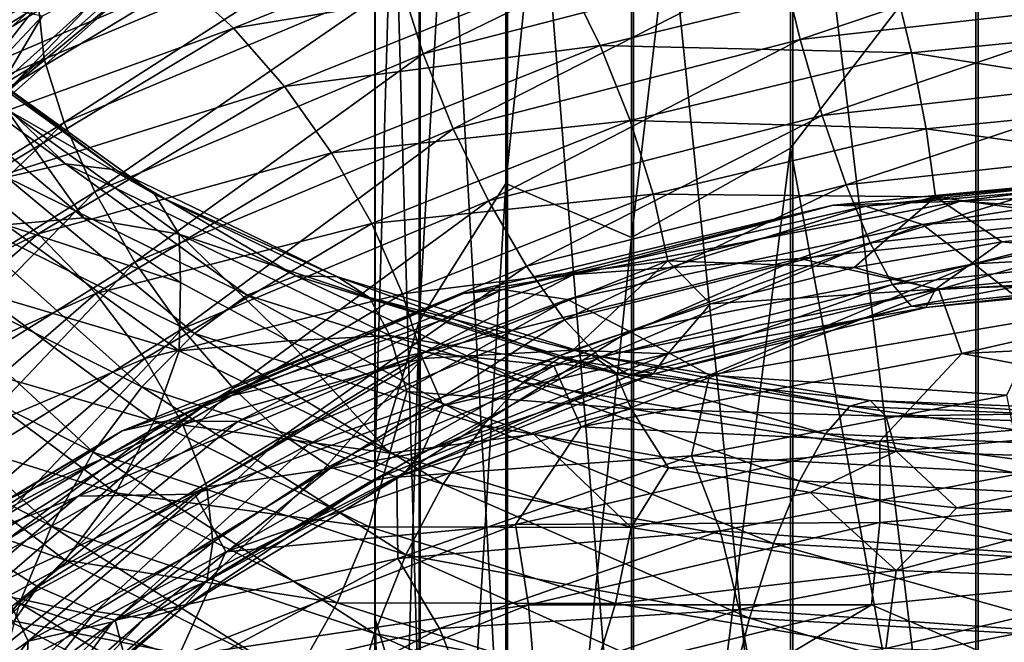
# Model space of a CAD drawing. Header units: metres. Extents: x -109 to 109, y -452 to 89.
# Tile 159 of 256: x -11.41 to -3.22, y -343.82 to -338.65. Entities that reach past the tile are written whole.
import ezdxf

# ---------------------------------------------------------------- set-up
doc = ezdxf.new("R2010")
doc.units = ezdxf.units.M
doc.layers.add('solid_k244270000c71_000_02', color=7, linetype='CONTINUOUS')

msp = doc.modelspace()

# ---------------------------------------------------------------- linework, layer by layer
at = {"layer": 'solid_k244270000c71_000_02'}
for points in [[(-7.364774, -328.385742, 814.275391), (-8.086726, -341.153839, 804.468018), (-8.086726, -329.432251, 815.519714)], [(-7.364774, -328.385742, 814.275391), (-7.364774, -340.01001, 803.312561), (-8.086726, -341.153839, 804.468018)], [(-6.320303, -329.824615, 811.083618), (-7.364774, -340.01001, 803.312561), (-7.364774, -328.385742, 814.275391)], [(-4.999055, -329.210358, 810.034424), (-6.320303, -340.45932, 800.77594), (-6.320303, -329.824615, 811.083618)], [(-4.999055, -329.210358, 810.034424), (-4.999055, -339.715698, 799.830261), (-6.320303, -340.45932, 800.77594)], [(-3.458888, -337.71109, 800.627441), (-4.999055, -339.715698, 799.830261), (-4.999055, -329.210358, 810.034424)], [(-8.086726, -329.432251, 815.519714), (-8.454546, -342.378326, 805.705017), (-8.454546, -330.552551, 816.851807)], [(-8.086726, -329.432251, 815.519714), (-8.086726, -341.153839, 804.468018), (-8.454546, -342.378326, 805.705017)], [(-6.320303, -329.824615, 811.083618), (-6.320303, -340.45932, 800.77594), (-7.364774, -340.01001, 803.312561)], [(-8.454546, -330.552551, 816.851807), (-8.452125, -343.629883, 806.969299), (-8.452125, -331.697571, 818.213257)], [(-8.454546, -330.552551, 816.851807), (-8.454546, -342.378326, 805.705017), (-8.452125, -343.629883, 806.969299)], [(-8.452125, -331.697571, 818.213257), (-8.079568, -344.853668, 808.205566), (-8.079568, -332.8172, 819.544556)], [(-8.452125, -331.697571, 818.213257), (-8.452125, -343.629883, 806.969299), (-8.079568, -344.853668, 808.205566)], [(-8.079568, -332.8172, 819.544556), (-7.353192, -345.996094, 809.359619), (-7.353192, -333.862427, 820.787354)], [(-8.079568, -332.8172, 819.544556), (-8.079568, -344.853668, 808.205566), (-7.353192, -345.996094, 809.359619)], [(-7.353192, -333.862427, 820.787354), (-6.304805, -347.007141, 810.38092), (-6.304805, -334.787445, 821.887207)], [(-7.353192, -333.862427, 820.787354), (-7.353192, -345.996094, 809.359619), (-6.304805, -347.007141, 810.38092)], [(-6.304805, -334.787445, 821.887207), (-4.980319, -347.84256, 811.224854), (-4.980319, -335.551727, 822.795959)], [(-6.304805, -334.787445, 821.887207), (-6.304805, -347.007141, 810.38092), (-4.980319, -347.84256, 811.224854)], [(-4.980319, -335.551727, 822.795959), (-3.437735, -348.465698, 811.85437), (-3.437735, -336.121857, 823.473877)], [(-4.980319, -335.551727, 822.795959), (-4.980319, -347.84256, 811.224854), (-3.437735, -348.465698, 811.85437)], [(-3.437735, -336.121857, 823.473877), (-1.744606, -348.849335, 812.241882), (-1.744606, -336.472839, 823.891174)], [(-3.437735, -336.121857, 823.473877), (-3.437735, -348.465698, 811.85437), (-1.744606, -348.849335, 812.241882)], [(-1.767249, -337.448334, 800.10907), (-3.458888, -348.111176, 789.046326), (-3.458888, -337.71109, 800.627441)], [(-1.767249, -337.448334, 800.10907), (-1.767249, -347.75061, 788.619507), (-3.458888, -348.111176, 789.046326)], [(-8.24388, -338.33078, 790.347046), (-5.197511, -337.543152, 789.437988), (-8.052133, -338.93396, 790.230957)], [(-5.197511, -337.543152, 789.437988), (-5.07662, -338.165466, 789.341248), (-8.052133, -338.93396, 790.230957)], [(-11.252375, -338.534576, 792.255005), (-8.36692, -337.786896, 790.60675), (-11.20461, -338.976624, 791.865234)], [(-11.20461, -338.976624, 791.865234), (-8.36692, -337.786896, 790.60675), (-11.039841, -339.50473, 791.585876)], [(-8.36692, -337.786896, 790.60675), (-8.24388, -338.33078, 790.347046), (-11.039841, -339.50473, 791.585876)], [(-9.629876, -338.720276, 795.447815), (-7.191004, -337.734131, 794.328125), (-10.053155, -338.335876, 795.013672)], [(-6.87504, -338.266602, 794.690857), (-7.191004, -337.734131, 794.328125), (-9.629876, -338.720276, 795.447815)], [(-3.458888, -337.71109, 800.627441), (-3.458888, -348.111176, 789.046326), (-4.999055, -339.715698, 799.830261)], [(-5.07662, -338.165466, 789.341248), (-1.946728, -337.808136, 788.798096), (-4.919627, -338.813324, 789.406555)], [(-1.946728, -337.808136, 788.798096), (-1.886526, -338.470093, 788.875854), (-4.919627, -338.813324, 789.406555)], [(-11.037705, -338.027618, 793.326843), (-11.203469, -338.217285, 792.760315), (-13.694154, -339.752655, 794.336548)], [(-13.491537, -339.533569, 794.886658), (-11.037705, -338.027618, 793.326843), (-13.694154, -339.752655, 794.336548)], [(-10.780084, -337.979156, 793.918396), (-11.037705, -338.027618, 793.326843), (-13.491537, -339.533569, 794.886658)], [(-13.176642, -339.442749, 795.449402), (-10.780084, -337.979156, 793.918396), (-13.491537, -339.533569, 794.886658)], [(-10.445931, -338.080933, 794.493835), (-10.780084, -337.979156, 793.918396), (-13.176642, -339.442749, 795.449402)], [(-1.531118, -338.680267, 793.747864), (-1.59132, -338.015656, 793.66217), (-4.149798, -338.274231, 794.140503)], [(-12.768205, -339.491913, 795.985107), (-10.445931, -338.080933, 794.493835), (-13.176642, -339.442749, 795.449402)], [(-10.053155, -338.335876, 795.013672), (-10.445931, -338.080933, 794.493835), (-12.768205, -339.491913, 795.985107)], [(-11.66501, -339.364349, 803.841675), (-10.262288, -338.125366, 802.336731), (-11.221745, -338.61911, 803.887024)], [(-10.47333, -338.377991, 801.792114), (-10.262288, -338.125366, 802.336731), (-11.66501, -339.364349, 803.841675)], [(-8.052133, -338.93396, 790.230957), (-5.07662, -338.165466, 789.341248), (-7.803123, -339.555634, 790.272217)], [(-5.07662, -338.165466, 789.341248), (-4.919627, -338.813324, 789.406555), (-7.803123, -339.555634, 790.272217)], [(-11.203469, -338.217285, 792.760315), (-11.252375, -338.534576, 792.255005), (-13.740009, -340.06958, 793.81958)], [(-13.694154, -339.752655, 794.336548), (-11.203469, -338.217285, 792.760315), (-13.740009, -340.06958, 793.81958)], [(-9.20675, -339.203766, 795.768005), (-6.87504, -338.266602, 794.690857), (-9.629876, -338.720276, 795.447815)], [(-6.582081, -338.863098, 794.908752), (-6.87504, -338.266602, 794.690857), (-9.20675, -339.203766, 795.768005)], [(-6.582081, -338.863098, 794.908752), (-4.149798, -338.274231, 794.140503), (-6.87504, -338.266602, 794.690857)], [(-3.992805, -338.924835, 794.213562), (-4.149798, -338.274231, 794.140503), (-6.582081, -338.863098, 794.908752)], [(-3.992805, -338.924835, 794.213562), (-1.531118, -338.680267, 793.747864), (-4.149798, -338.274231, 794.140503)], [(-12.288108, -339.686798, 796.456543), (-10.053155, -338.335876, 795.013672), (-12.768205, -339.491913, 795.985107)], [(-11.72681, -338.315948, 800.244934), (-11.226747, -338.483002, 800.707275), (-12.761297, -339.868134, 802.324463)], [(-9.629876, -338.720276, 795.447815), (-10.053155, -338.335876, 795.013672), (-12.288108, -339.686798, 796.456543)], [(-11.039841, -339.50473, 791.585876), (-8.24388, -338.33078, 790.347046), (-10.783061, -340.080597, 791.441772)], [(-8.24388, -338.33078, 790.347046), (-8.052133, -338.93396, 790.230957), (-10.783061, -340.080597, 791.441772)], [(-11.9049, -339.650879, 803.320129), (-10.47333, -338.377991, 801.792114), (-11.66501, -339.364349, 803.841675)], [(-10.801322, -338.501617, 801.235474), (-10.47333, -338.377991, 801.792114), (-11.9049, -339.650879, 803.320129)], [(-12.761297, -339.868134, 802.324463), (-11.226747, -338.483002, 800.707275), (-12.277722, -339.824188, 802.801575)], [(-11.226747, -338.483002, 800.707275), (-10.801322, -338.501617, 801.235474), (-12.277722, -339.824188, 802.801575)], [(-12.277722, -339.824188, 802.801575), (-10.801322, -338.501617, 801.235474), (-11.9049, -339.650879, 803.320129)], [(-4.919627, -338.813324, 789.406555), (-1.886526, -338.470093, 788.875854), (-4.734925, -339.445038, 789.639893)], [(-1.886526, -338.470093, 788.875854), (-1.815699, -339.119019, 789.123596), (-4.734925, -339.445038, 789.639893)], [(-13.740009, -340.06958, 793.81958), (-11.252375, -338.534576, 792.255005), (-11.20461, -338.976624, 791.865234)], [(-11.66336, -338.528442, 804.738586), (-11.880866, -339.321808, 804.737671), (-11.221745, -338.61911, 803.887024)], [(-11.66501, -339.364349, 803.841675), (-11.221745, -338.61911, 803.887024), (-11.880866, -339.321808, 804.737671)], [(-1.48476, -339.321289, 793.662292), (-1.531118, -338.680267, 793.747864), (-3.992805, -338.924835, 794.213562)], [(-11.026209, -339.846527, 827.275635), (-12.600981, -338.701385, 825.500549), (-11.516969, -339.958221, 827.775635)], [(-12.124268, -338.802521, 825.000732), (-12.600981, -338.701385, 825.500549), (-11.026209, -339.846527, 827.275635)], [(-11.770729, -340.007874, 796.837219), (-9.629876, -338.720276, 795.447815), (-12.288108, -339.686798, 796.456543)], [(-9.20675, -339.203766, 795.768005), (-9.629876, -338.720276, 795.447815), (-11.770729, -340.007874, 796.837219)], [(-10.609071, -339.898193, 826.715271), (-12.124268, -338.802521, 825.000732), (-11.026209, -339.846527, 827.275635)], [(-11.757178, -339.040771, 824.466187), (-12.124268, -338.802521, 825.000732), (-10.609071, -339.898193, 826.715271)], [(-7.803123, -339.555634, 790.272217), (-4.919627, -338.813324, 789.406555), (-7.510164, -340.155487, 790.478271)], [(-4.919627, -338.813324, 789.406555), (-4.734925, -339.445038, 789.639893), (-7.510164, -340.155487, 790.478271)], [(-10.783061, -340.080597, 791.441772), (-8.052133, -338.93396, 790.230957), (-10.449597, -340.664978, 791.448364)], [(-8.052133, -338.93396, 790.230957), (-7.803123, -339.555634, 790.272217), (-10.449597, -340.664978, 791.448364)], [(-8.814433, -339.755676, 795.945679), (-6.582081, -338.863098, 794.908752), (-9.20675, -339.203766, 795.768005)], [(-6.333071, -339.487732, 794.957642), (-6.582081, -338.863098, 794.908752), (-8.814433, -339.755676, 795.945679)], [(-6.333071, -339.487732, 794.957642), (-3.992805, -338.924835, 794.213562), (-6.582081, -338.863098, 794.908752)], [(-3.871914, -339.555542, 794.118042), (-3.992805, -338.924835, 794.213562), (-6.333071, -339.487732, 794.957642)], [(-3.871914, -339.555542, 794.118042), (-1.48476, -339.321289, 793.662292), (-3.992805, -338.924835, 794.213562)], [(-13.740009, -340.06958, 793.81958), (-11.20461, -338.976624, 791.865234), (-13.695548, -340.522156, 793.431885)], [(-13.695548, -340.522156, 793.431885), (-11.20461, -338.976624, 791.865234), (-13.494148, -341.030151, 793.127319)], [(-11.20461, -338.976624, 791.865234), (-11.039841, -339.50473, 791.585876), (-13.494148, -341.030151, 793.127319)], [(-10.287858, -340.099976, 826.133057), (-11.757178, -339.040771, 824.466187), (-10.609071, -339.898193, 826.715271)], [(-11.521626, -339.394348, 823.934692), (-11.757178, -339.040771, 824.466187), (-10.287858, -340.099976, 826.133057)], [(-4.734925, -339.445038, 789.639893), (-1.815699, -339.119019, 789.123596), (-4.53572, -340.021149, 790.018616)], [(-1.815699, -339.119019, 789.123596), (-1.739309, -339.714233, 789.517334), (-4.53572, -340.021149, 790.018616)], [(-11.253536, -340.429169, 797.102905), (-9.20675, -339.203766, 795.768005), (-11.770729, -340.007874, 796.837219)], [(-8.814433, -339.755676, 795.945679), (-9.20675, -339.203766, 795.768005), (-11.253536, -340.429169, 797.102905)], [(-1.455014, -339.893921, 793.416992), (-1.48476, -339.321289, 793.662292), (-3.871914, -339.555542, 794.118042)], [(-11.521626, -339.394348, 823.934692), (-10.87739, -340.294678, 824.15509), (-11.58483, -339.704163, 823.24762)], [(-10.081743, -340.43222, 825.569763), (-10.87739, -340.294678, 824.15509), (-11.521626, -339.394348, 823.934692)], [(-10.081743, -340.43222, 825.569763), (-11.521626, -339.394348, 823.934692), (-10.287858, -340.099976, 826.133057)], [(-13.494148, -341.030151, 793.127319), (-11.039841, -339.50473, 791.585876), (-13.180283, -341.571259, 792.947205)], [(-11.039841, -339.50473, 791.585876), (-10.783061, -340.080597, 791.441772), (-13.180283, -341.571259, 792.947205)], [(-8.480969, -340.343292, 795.959656), (-6.333071, -339.487732, 794.957642), (-8.814433, -339.755676, 795.945679)], [(-6.141324, -340.099121, 794.842957), (-6.333071, -339.487732, 794.957642), (-8.480969, -340.343292, 795.959656)], [(-7.510164, -340.155487, 790.478271), (-4.734925, -339.445038, 789.639893), (-7.1942, -340.696442, 790.828186)], [(-4.734925, -339.445038, 789.639893), (-4.53572, -340.021149, 790.018616), (-7.1942, -340.696442, 790.828186)], [(-6.141324, -340.099121, 794.842957), (-3.871914, -339.555542, 794.118042), (-6.333071, -339.487732, 794.957642)], [(-10.449597, -340.664978, 791.448364), (-7.803123, -339.555634, 790.272217), (-10.057281, -341.219482, 791.615112)], [(-7.803123, -339.555634, 790.272217), (-7.510164, -340.155487, 790.478271), (-10.057281, -341.219482, 791.615112)], [(-3.794341, -340.122131, 793.866089), (-3.871914, -339.555542, 794.118042), (-6.141324, -340.099121, 794.842957)], [(-3.794341, -340.122131, 793.866089), (-1.455014, -339.893921, 793.416992), (-3.871914, -339.555542, 794.118042)], [(-11.523257, -340.353607, 823.033264), (-11.58483, -339.704163, 823.24762), (-10.87739, -340.294678, 824.15509)], [(-10.774001, -340.924469, 797.229126), (-8.814433, -339.755676, 795.945679), (-11.253536, -340.429169, 797.102905)], [(-8.480969, -340.343292, 795.959656), (-8.814433, -339.755676, 795.945679), (-10.774001, -340.924469, 797.229126)], [(-4.999055, -339.715698, 799.830261), (-6.320303, -350.278046, 789.688293), (-6.320303, -340.45932, 800.77594)], [(-4.999055, -339.715698, 799.830261), (-4.999055, -349.417572, 788.859436), (-6.320303, -350.278046, 789.688293)], [(-3.458888, -348.111176, 789.046326), (-4.999055, -349.417572, 788.859436), (-4.999055, -339.715698, 799.830261)], [(-4.53572, -340.021149, 790.018616), (-1.739309, -339.714233, 789.517334), (-4.336442, -340.502594, 790.512268)], [(-1.739309, -339.714233, 789.517334), (-1.662892, -340.215149, 790.025879), (-4.336442, -340.502594, 790.512268)], [(-11.026209, -339.846527, 827.275635), (-11.516969, -339.958221, 827.775635), (-9.516718, -340.939758, 829.389465)], [(-9.111193, -340.777283, 828.829407), (-11.026209, -339.846527, 827.275635), (-9.516718, -340.939758, 829.389465)], [(-10.609071, -339.898193, 826.715271), (-11.026209, -339.846527, 827.275635), (-9.111193, -340.777283, 828.829407)], [(-8.766502, -340.787109, 828.217346), (-10.609071, -339.898193, 826.715271), (-9.111193, -340.777283, 828.829407)], [(-10.287858, -340.099976, 826.133057), (-10.609071, -339.898193, 826.715271), (-8.766502, -340.787109, 828.217346)], [(-4.644827, -340.190826, 785.955811), (-1.427732, -339.887085, 785.480103), (-3.588431, -340.158081, 785.154053)], [(-4.375637, -340.199677, 786.553894), (-1.427732, -339.887085, 785.480103), (-4.644827, -340.190826, 785.955811)], [(-4.375637, -340.199677, 786.553894), (-1.223826, -339.929291, 786.102295), (-1.427732, -339.887085, 785.480103)], [(-3.794341, -340.122131, 793.866089), (-1.995418, -340.373444, 793.109863), (-1.455014, -339.893921, 793.416992)], [(-1.427732, -339.887085, 785.480103), (-0.26018, -340.003479, 784.796509), (-3.588431, -340.158081, 785.154053)], [(-11.516969, -339.958221, 827.775635), (-12.046268, -340.218201, 828.187012), (-9.954089, -341.255859, 829.864685)], [(-9.516718, -340.939758, 829.389465), (-11.516969, -339.958221, 827.775635), (-9.954089, -341.255859, 829.864685)], [(-3.900389, -340.35025, 787.112305), (-1.223826, -339.929291, 786.102295), (-4.375637, -340.199677, 786.553894)], [(-3.900389, -340.35025, 787.112305), (-0.826619, -340.139954, 786.706238), (-1.223826, -339.929291, 786.102295)], [(-11.253536, -340.429169, 797.102905), (-11.770729, -340.007874, 796.837219), (-13.547386, -341.553253, 798.459839)], [(-13.180283, -341.571259, 792.947205), (-10.783061, -340.080597, 791.441772), (-12.772686, -342.108246, 792.909485)], [(-10.783061, -340.080597, 791.441772), (-10.449597, -340.664978, 791.448364), (-12.772686, -342.108246, 792.909485)], [(-7.364774, -340.01001, 803.312561), (-8.086726, -351.935089, 792.497253), (-8.086726, -341.153839, 804.468018)], [(-7.364774, -340.01001, 803.312561), (-7.364774, -350.701447, 791.438171), (-8.086726, -351.935089, 792.497253)], [(-6.320303, -340.45932, 800.77594), (-7.364774, -350.701447, 791.438171), (-7.364774, -340.01001, 803.312561)], [(-7.1942, -340.696442, 790.828186), (-4.53572, -340.021149, 790.018616), (-6.878121, -341.142029, 791.29364)], [(-4.53572, -340.021149, 790.018616), (-4.336442, -340.502594, 790.512268), (-6.878121, -341.142029, 791.29364)], [(-3.588431, -340.158081, 785.154053), (-0.26018, -340.003479, 784.796509), (-1.64869, -340.291656, 784.384644)], [(-8.501078, -340.958099, 827.594543), (-10.287858, -340.099976, 826.133057), (-8.766502, -340.787109, 828.217346)], [(-10.081743, -340.43222, 825.569763), (-10.287858, -340.099976, 826.133057), (-8.501078, -340.958099, 827.594543)], [(-10.057281, -341.219482, 791.615112), (-7.510164, -340.155487, 790.478271), (-9.634154, -341.710449, 791.923584)], [(-7.510164, -340.155487, 790.478271), (-7.1942, -340.696442, 790.828186), (-9.634154, -341.710449, 791.923584)], [(-8.22419, -340.927155, 795.817322), (-6.141324, -340.099121, 794.842957), (-8.480969, -340.343292, 795.959656)], [(-6.018284, -340.654205, 794.578064), (-6.141324, -340.099121, 794.842957), (-8.22419, -340.927155, 795.817322)], [(-6.80448, -340.766144, 785.871948), (-3.588431, -340.158081, 785.154053), (-4.925078, -340.632996, 784.885254)], [(-4.644827, -340.190826, 785.955811), (-3.588431, -340.158081, 785.154053), (-6.80448, -340.766144, 785.871948)], [(-6.018284, -340.654205, 794.578064), (-3.794341, -340.122131, 793.866089), (-6.141324, -340.099121, 794.842957)], [(-6.018284, -340.654205, 794.578064), (-4.468758, -340.708984, 793.668457), (-3.794341, -340.122131, 793.866089)], [(-3.588431, -340.158081, 785.154053), (-1.64869, -340.291656, 784.384644), (-4.925078, -340.632996, 784.885254)], [(-3.794341, -340.122131, 793.866089), (-4.468758, -340.708984, 793.668457), (-3.242327, -340.496002, 793.349915)], [(-3.475387, -340.678955, 787.638), (-0.826619, -340.139954, 786.706238), (-3.900389, -340.35025, 787.112305)], [(-3.794341, -340.122131, 793.866089), (-3.242327, -340.496002, 793.349915), (-1.995418, -340.373444, 793.109863)], [(-3.475387, -340.678955, 787.638), (-0.50203, -340.520447, 787.271484), (-0.826619, -340.139954, 786.706238)], [(-12.046268, -340.218201, 828.187012), (-12.575759, -340.603973, 828.483398), (-10.391619, -341.699127, 830.224182)], [(-9.954089, -341.255859, 829.864685), (-12.046268, -340.218201, 828.187012), (-10.391619, -341.699127, 830.224182)], [(-7.719162, -340.925476, 786.776794), (-4.644827, -340.190826, 785.955811), (-6.80448, -340.766144, 785.871948)], [(-7.3926, -340.892181, 787.34552), (-4.644827, -340.190826, 785.955811), (-7.719162, -340.925476, 786.776794)], [(-7.3926, -340.892181, 787.34552), (-4.375637, -340.199677, 786.553894), (-4.644827, -340.190826, 785.955811)], [(-6.85328, -340.97345, 787.85199), (-4.375637, -340.199677, 786.553894), (-7.3926, -340.892181, 787.34552)], [(-6.85328, -340.97345, 787.85199), (-3.900389, -340.35025, 787.112305), (-4.375637, -340.199677, 786.553894)], [(-4.336442, -340.502594, 790.512268), (-1.662892, -340.215149, 790.025879), (-4.151524, -340.849884, 791.090393)], [(-1.662892, -340.215149, 790.025879), (-1.591982, -340.580933, 790.617615), (-4.151524, -340.849884, 791.090393)], [(-11.523257, -340.353607, 823.033264), (-10.87739, -340.294678, 824.15509), (-10.071937, -340.833588, 825.011047)], [(-10.081743, -340.43222, 825.569763), (-10.071937, -340.833588, 825.011047), (-10.87739, -340.294678, 824.15509)], [(-3.765021, -340.890198, 784.276001), (-4.925078, -340.632996, 784.885254), (-1.64869, -340.291656, 784.384644)], [(-0.445414, -340.708374, 783.90033), (-3.765021, -340.890198, 784.276001), (-1.64869, -340.291656, 784.384644)], [(-11.760232, -340.90567, 822.713623), (-11.523257, -340.353607, 823.033264), (-10.083171, -341.402008, 824.661926)], [(-10.083171, -341.402008, 824.661926), (-11.523257, -340.353607, 823.033264), (-10.071937, -340.833588, 825.011047)], [(-10.366405, -341.465088, 797.198364), (-8.480969, -340.343292, 795.959656), (-10.774001, -340.924469, 797.229126)], [(-8.22419, -340.927155, 795.817322), (-8.480969, -340.343292, 795.959656), (-10.366405, -341.465088, 797.198364)], [(-6.340535, -341.238068, 788.328796), (-3.900389, -340.35025, 787.112305), (-6.85328, -340.97345, 787.85199)], [(-6.340535, -341.238068, 788.328796), (-3.475387, -340.678955, 787.638), (-3.900389, -340.35025, 787.112305)], [(-1.455219, -340.657104, 792.511047), (-1.995418, -340.373444, 793.109863), (-3.242327, -340.496002, 793.349915)], [(-12.95213, -341.901093, 798.660706), (-11.253536, -340.429169, 797.102905), (-13.547386, -341.553253, 798.459839)], [(-10.774001, -340.924469, 797.229126), (-11.253536, -340.429169, 797.102905), (-12.95213, -341.901093, 798.660706)], [(-10.081743, -340.43222, 825.569763), (-9.1732, -341.316925, 825.81189), (-10.071937, -340.833588, 825.011047)], [(-8.330761, -341.272369, 827.00415), (-9.1732, -341.316925, 825.81189), (-10.081743, -340.43222, 825.569763)], [(-8.330761, -341.272369, 827.00415), (-10.081743, -340.43222, 825.569763), (-8.501078, -340.958099, 827.594543)], [(-6.320303, -340.45932, 800.77594), (-6.320303, -350.278046, 789.688293), (-7.364774, -350.701447, 791.438171)], [(-6.878121, -341.142029, 791.29364), (-4.336442, -340.502594, 790.512268), (-6.584819, -341.455444, 791.846069)], [(-4.336442, -340.502594, 790.512268), (-4.151524, -340.849884, 791.090393), (-6.584819, -341.455444, 791.846069)], [(-3.794878, -340.888214, 792.958679), (-3.242327, -340.496002, 793.349915), (-4.468758, -340.708984, 793.668457)], [(-3.794878, -340.888214, 792.958679), (-1.455219, -340.657104, 792.511047), (-3.242327, -340.496002, 793.349915)], [(-2.894482, -341.12912, 788.058105), (-0.50203, -340.520447, 787.271484), (-3.475387, -340.678955, 787.638)], [(-12.575759, -340.603973, 828.483398), (-13.067094, -341.092834, 828.638367), (-10.79762, -342.242889, 830.436707)], [(-10.391619, -341.699127, 830.224182), (-12.575759, -340.603973, 828.483398), (-10.79762, -342.242889, 830.436707)], [(-8.059421, -341.465759, 795.533691), (-6.018284, -340.654205, 794.578064), (-8.22419, -340.927155, 795.817322)], [(-8.059421, -341.465759, 795.533691), (-6.810306, -341.395874, 794.532898), (-6.018284, -340.654205, 794.578064)], [(-6.967227, -341.525421, 785.007385), (-8.042295, -341.412506, 785.732056), (-4.925078, -340.632996, 784.885254)], [(-6.80448, -340.766144, 785.871948), (-4.925078, -340.632996, 784.885254), (-8.042295, -341.412506, 785.732056)], [(-3.765021, -340.890198, 784.276001), (-6.967227, -341.525421, 785.007385), (-4.925078, -340.632996, 784.885254)], [(-6.018284, -340.654205, 794.578064), (-6.810306, -341.395874, 794.532898), (-5.664988, -341.010681, 794.064575)], [(-6.018284, -340.654205, 794.578064), (-5.664988, -341.010681, 794.064575), (-4.468758, -340.708984, 793.668457)], [(-4.151524, -340.849884, 791.090393), (-1.591982, -340.580933, 790.617615), (-3.994207, -341.030731, 791.719849)], [(-1.591982, -340.580933, 790.617615), (-1.531656, -340.777893, 791.258362), (-3.994207, -341.030731, 791.719849)], [(-12.772686, -342.108246, 792.909485), (-10.449597, -340.664978, 791.448364), (-12.293151, -342.605164, 793.025757)], [(-10.449597, -340.664978, 791.448364), (-10.057281, -341.219482, 791.615112), (-12.293151, -342.605164, 793.025757)], [(-9.634154, -341.710449, 791.923584), (-7.1942, -340.696442, 790.828186), (-9.210876, -342.105164, 792.34845)], [(-7.1942, -340.696442, 790.828186), (-6.878121, -341.142029, 791.29364), (-9.210876, -342.105164, 792.34845)], [(-5.673753, -341.603912, 788.683044), (-3.475387, -340.678955, 787.638), (-6.340535, -341.238068, 788.328796)], [(-5.673753, -341.603912, 788.683044), (-2.894482, -341.12912, 788.058105), (-3.475387, -340.678955, 787.638)], [(-3.794878, -340.888214, 792.958679), (-4.468758, -340.708984, 793.668457), (-5.664988, -341.010681, 794.064575)], [(-1.485146, -340.801941, 791.904907), (-1.455219, -340.657104, 792.511047), (-3.794878, -340.888214, 792.958679)], [(-3.574217, -341.422699, 783.991272), (-3.765021, -340.890198, 784.276001), (-0.445414, -340.708374, 783.90033)], [(-0.296491, -341.263458, 783.633911), (-3.574217, -341.422699, 783.991272), (-0.445414, -340.708374, 783.90033)], [(-9.806492, -341.807251, 786.936218), (-6.80448, -340.766144, 785.871948), (-8.042295, -341.412506, 785.732056)], [(-7.719162, -340.925476, 786.776794), (-6.80448, -340.766144, 785.871948), (-9.806492, -341.807251, 786.936218)], [(-9.111193, -340.777283, 828.829407), (-9.516718, -340.939758, 829.389465), (-7.223964, -341.660645, 830.72876)], [(-6.916137, -341.458099, 830.120728), (-9.111193, -340.777283, 828.829407), (-7.223964, -341.660645, 830.72876)], [(-8.766502, -340.787109, 828.217346), (-9.111193, -340.777283, 828.829407), (-6.916137, -341.458099, 830.120728)], [(-6.65449, -341.434998, 829.467346), (-8.766502, -340.787109, 828.217346), (-6.916137, -341.458099, 830.120728)], [(-8.501078, -340.958099, 827.594543), (-8.766502, -340.787109, 828.217346), (-6.65449, -341.434998, 829.467346)], [(-3.994207, -341.030731, 791.719849), (-1.531656, -340.777893, 791.258362), (-3.87292, -341.041901, 792.357788)], [(-1.531656, -340.777893, 791.258362), (-1.485146, -340.801941, 791.904907), (-3.87292, -341.041901, 792.357788)], [(-3.87292, -341.041901, 792.357788), (-1.485146, -340.801941, 791.904907), (-3.794878, -340.888214, 792.958679)], [(-10.181882, -341.982788, 788.459839), (-7.3926, -340.892181, 787.34552), (-7.719162, -340.925476, 786.776794)], [(-9.593363, -341.988129, 788.910095), (-7.3926, -340.892181, 787.34552), (-10.181882, -341.982788, 788.459839)], [(-10.083171, -341.402008, 824.661926), (-10.071937, -340.833588, 825.011047), (-9.1732, -341.316925, 825.81189)], [(-9.593363, -341.988129, 788.910095), (-6.85328, -340.97345, 787.85199), (-7.3926, -340.892181, 787.34552)], [(-6.740266, -342.031555, 784.699158), (-6.967227, -341.525421, 785.007385), (-3.765021, -340.890198, 784.276001)], [(-3.574217, -341.422699, 783.991272), (-6.740266, -342.031555, 784.699158), (-3.765021, -340.890198, 784.276001)], [(-6.584819, -341.455444, 791.846069), (-4.151524, -340.849884, 791.090393), (-6.335295, -341.606812, 792.454102)], [(-4.151524, -340.849884, 791.090393), (-3.994207, -341.030731, 791.719849), (-6.335295, -341.606812, 792.454102)], [(-6.019136, -341.424927, 793.667358), (-3.794878, -340.888214, 792.958679), (-5.664988, -341.010681, 794.064575)], [(-3.87292, -341.041901, 792.357788), (-3.794878, -340.888214, 792.958679), (-6.019136, -341.424927, 793.667358)], [(-12.400214, -342.329498, 798.725708), (-10.774001, -340.924469, 797.229126), (-12.95213, -341.901093, 798.660706)], [(-10.366405, -341.465088, 797.198364), (-10.774001, -340.924469, 797.229126), (-12.400214, -342.329498, 798.725708)], [(-12.128524, -341.453461, 822.509399), (-11.760232, -340.90567, 822.713623), (-10.290529, -341.985718, 824.367676)], [(-10.290529, -341.985718, 824.367676), (-11.760232, -340.90567, 822.713623), (-10.083171, -341.402008, 824.661926)], [(-10.556665, -342.06543, 787.924744), (-7.719162, -340.925476, 786.776794), (-9.806492, -341.807251, 786.936218)], [(-10.181882, -341.982788, 788.459839), (-7.719162, -340.925476, 786.776794), (-10.556665, -342.06543, 787.924744)], [(-10.052539, -342.013855, 797.020569), (-8.22419, -340.927155, 795.817322), (-10.366405, -341.465088, 797.198364)], [(-8.059421, -341.465759, 795.533691), (-8.22419, -340.927155, 795.817322), (-10.052539, -342.013855, 797.020569)], [(-9.516718, -340.939758, 829.389465), (-9.954089, -341.255859, 829.864685), (-7.555964, -342.021057, 831.255127)], [(-9.007449, -342.178589, 789.330383), (-6.85328, -340.97345, 787.85199), (-9.593363, -341.988129, 788.910095)], [(-7.223964, -341.660645, 830.72876), (-9.516718, -340.939758, 829.389465), (-7.555964, -342.021057, 831.255127)], [(-9.007449, -342.178589, 789.330383), (-6.340535, -341.238068, 788.328796), (-6.85328, -340.97345, 787.85199)], [(-6.45301, -341.581787, 828.812134), (-8.501078, -340.958099, 827.594543), (-6.65449, -341.434998, 829.467346)], [(-8.330761, -341.272369, 827.00415), (-8.501078, -340.958099, 827.594543), (-6.45301, -341.581787, 828.812134)], [(-6.019136, -341.424927, 793.667358), (-5.664988, -341.010681, 794.064575), (-6.810306, -341.395874, 794.532898)], [(-6.335295, -341.606812, 792.454102), (-3.994207, -341.030731, 791.719849), (-6.142919, -341.594574, 793.076111)], [(-3.994207, -341.030731, 791.719849), (-3.87292, -341.041901, 792.357788), (-6.142919, -341.594574, 793.076111)], [(-6.142919, -341.594574, 793.076111), (-3.87292, -341.041901, 792.357788), (-6.019136, -341.424927, 793.667358)], [(-13.067094, -341.092834, 828.638367), (-13.485093, -341.658234, 828.632263), (-11.143022, -342.856873, 830.478271)], [(-10.79762, -342.242889, 830.436707), (-13.067094, -341.092834, 828.638367), (-11.143022, -342.856873, 830.478271)], [(-9.210876, -342.105164, 792.34845), (-6.878121, -341.142029, 791.29364), (-8.818099, -342.370544, 792.863953)], [(-6.878121, -341.142029, 791.29364), (-6.584819, -341.455444, 791.846069), (-8.818099, -342.370544, 792.863953)], [(-3.20049, -341.770386, 788.516785), (-2.894482, -341.12912, 788.058105), (-5.673753, -341.603912, 788.683044)], [(-12.293151, -342.605164, 793.025757), (-10.057281, -341.219482, 791.615112), (-11.775959, -343.032654, 793.28125)], [(-10.057281, -341.219482, 791.615112), (-9.634154, -341.710449, 791.923584), (-11.775959, -343.032654, 793.28125)], [(-8.086726, -341.153839, 804.468018), (-8.454546, -353.255768, 793.630981), (-8.454546, -342.378326, 805.705017)], [(-8.086726, -341.153839, 804.468018), (-8.086726, -351.935089, 792.497253), (-8.454546, -353.255768, 793.630981)], [(-9.954089, -341.255859, 829.864685), (-10.391619, -341.699127, 830.224182), (-7.888085, -342.509827, 831.665161)], [(-7.555964, -342.021057, 831.255127), (-9.954089, -341.255859, 829.864685), (-7.888085, -342.509827, 831.665161)], [(-8.330761, -341.272369, 827.00415), (-8.18888, -341.739075, 826.551453), (-9.1732, -341.316925, 825.81189)], [(-8.27374, -342.451416, 789.611572), (-6.340535, -341.238068, 788.328796), (-9.007449, -342.178589, 789.330383)], [(-6.323726, -341.882019, 828.200256), (-8.18888, -341.739075, 826.551453), (-8.330761, -341.272369, 827.00415)], [(-6.323726, -341.882019, 828.200256), (-8.330761, -341.272369, 827.00415), (-6.45301, -341.581787, 828.812134)], [(-8.27374, -342.451416, 789.611572), (-5.673753, -341.603912, 788.683044), (-6.340535, -341.238068, 788.328796)], [(-1.097958, -341.890778, 783.581726), (-3.574217, -341.422699, 783.991272), (-0.296491, -341.263458, 783.633911)], [(-8.33194, -342.251404, 826.091064), (-10.083171, -341.402008, 824.661926), (-9.1732, -341.316925, 825.81189)], [(-8.33194, -342.251404, 826.091064), (-9.1732, -341.316925, 825.81189), (-8.18888, -341.739075, 826.551453)], [(-12.606222, -341.957855, 822.440186), (-12.128524, -341.453461, 822.509399), (-10.612796, -342.579498, 824.204956)], [(-11.931096, -342.814484, 798.641785), (-10.366405, -341.465088, 797.198364), (-12.400214, -342.329498, 798.725708)], [(-10.612796, -342.579498, 824.204956), (-12.128524, -341.453461, 822.509399), (-10.290529, -341.985718, 824.367676)], [(-10.052539, -342.013855, 797.020569), (-10.366405, -341.465088, 797.198364), (-11.931096, -342.814484, 798.641785)], [(-9.951084, -342.592896, 786.0802), (-10.922812, -342.607605, 786.910767), (-8.042295, -341.412506, 785.732056)], [(-9.806492, -341.807251, 786.936218), (-8.042295, -341.412506, 785.732056), (-10.922812, -342.607605, 786.910767)], [(-10.290529, -341.985718, 824.367676), (-10.083171, -341.402008, 824.661926), (-8.33194, -342.251404, 826.091064)], [(-9.85114, -342.531433, 796.712891), (-8.059421, -341.465759, 795.533691), (-10.052539, -342.013855, 797.020569)], [(-6.967227, -341.525421, 785.007385), (-9.951084, -342.592896, 786.0802), (-8.042295, -341.412506, 785.732056)], [(-9.85114, -342.531433, 796.712891), (-8.884985, -342.389099, 795.660828), (-8.059421, -341.465759, 795.533691)], [(-8.059421, -341.465759, 795.533691), (-8.884985, -342.389099, 795.660828), (-7.885931, -341.856781, 795.06604)], [(-8.818099, -342.370544, 792.863953), (-6.584819, -341.455444, 791.846069), (-8.483947, -342.480164, 793.441284)], [(-6.584819, -341.455444, 791.846069), (-6.335295, -341.606812, 792.454102), (-8.483947, -342.480164, 793.441284)], [(-8.060561, -342.242645, 794.617981), (-6.019136, -341.424927, 793.667358), (-7.885931, -341.856781, 795.06604)], [(-6.142919, -341.594574, 793.076111), (-6.019136, -341.424927, 793.667358), (-8.060561, -342.242645, 794.617981)], [(-8.059421, -341.465759, 795.533691), (-7.885931, -341.856781, 795.06604), (-6.810306, -341.395874, 794.532898)], [(-6.019136, -341.424927, 793.667358), (-6.810306, -341.395874, 794.532898), (-7.885931, -341.856781, 795.06604)], [(-6.916137, -341.458099, 830.120728), (-7.223964, -341.660645, 830.72876), (-4.707701, -342.090759, 831.757385)], [(-6.65449, -341.434998, 829.467346), (-6.916137, -341.458099, 830.120728), (-4.507097, -341.860107, 831.115051)], [(-4.507097, -341.860107, 831.115051), (-6.916137, -341.458099, 830.120728), (-4.707701, -342.090759, 831.757385)], [(-4.257643, -342.152466, 784.015991), (-6.740266, -342.031555, 784.699158), (-3.574217, -341.422699, 783.991272)], [(-4.336586, -341.813965, 830.432129), (-6.65449, -341.434998, 829.467346), (-4.507097, -341.860107, 831.115051)], [(-6.45301, -341.581787, 828.812134), (-6.65449, -341.434998, 829.467346), (-4.336586, -341.813965, 830.432129)], [(-1.097958, -341.890778, 783.581726), (-4.257643, -342.152466, 784.015991), (-3.574217, -341.422699, 783.991272)], [(-9.694462, -343.069641, 785.743896), (-9.951084, -342.592896, 786.0802), (-6.967227, -341.525421, 785.007385)], [(-6.740266, -342.031555, 784.699158), (-9.694462, -343.069641, 785.743896), (-6.967227, -341.525421, 785.007385)], [(-8.483947, -342.480164, 793.441284), (-6.335295, -341.606812, 792.454102), (-8.226325, -342.434784, 794.040405)], [(-5.822955, -342.273926, 789.164551), (-5.673753, -341.603912, 788.683044), (-8.27374, -342.451416, 789.611572)], [(-8.226325, -342.434784, 794.040405), (-6.142919, -341.594574, 793.076111), (-8.060561, -342.242645, 794.617981)], [(-6.335295, -341.606812, 792.454102), (-6.142919, -341.594574, 793.076111), (-8.226325, -342.434784, 794.040405)], [(-4.205287, -341.943939, 829.753906), (-6.45301, -341.581787, 828.812134), (-4.336586, -341.813965, 830.432129)], [(-6.323726, -341.882019, 828.200256), (-6.45301, -341.581787, 828.812134), (-4.205287, -341.943939, 829.753906)], [(-5.822955, -342.273926, 789.164551), (-3.20049, -341.770386, 788.516785), (-5.673753, -341.603912, 788.683044)], [(-11.143022, -342.856873, 830.478271), (-13.485093, -341.658234, 828.632263), (-11.409317, -343.498108, 830.354736)], [(-11.775959, -343.032654, 793.28125), (-9.634154, -341.710449, 791.923584), (-11.258579, -343.362793, 793.654175)], [(-9.634154, -341.710449, 791.923584), (-9.210876, -342.105164, 792.34845), (-11.258579, -343.362793, 793.654175)], [(-10.391619, -341.699127, 830.224182), (-10.79762, -342.242889, 830.436707), (-8.196273, -343.097046, 831.923828)], [(-7.888085, -342.509827, 831.665161), (-10.391619, -341.699127, 830.224182), (-8.196273, -343.097046, 831.923828)], [(-7.223964, -341.660645, 830.72876), (-7.555964, -342.021057, 831.255127), (-4.924058, -342.482361, 832.320435)], [(-4.707701, -342.090759, 831.757385), (-7.223964, -341.660645, 830.72876), (-4.924058, -342.482361, 832.320435)], [(-8.33194, -342.251404, 826.091064), (-8.18888, -341.739075, 826.551453), (-7.132642, -342.092621, 827.21991)], [(-6.323726, -341.882019, 828.200256), (-7.132642, -342.092621, 827.21991), (-8.18888, -341.739075, 826.551453)], [(-3.073026, -342.417084, 788.749023), (-3.20049, -341.770386, 788.516785), (-5.822955, -342.273926, 789.164551)], [(-12.502468, -343.240997, 788.316895), (-9.806492, -341.807251, 786.936218), (-10.922812, -342.607605, 786.910767)], [(-10.556665, -342.06543, 787.924744), (-9.806492, -341.807251, 786.936218), (-12.502468, -343.240997, 788.316895)], [(-8.060561, -342.242645, 794.617981), (-7.885931, -341.856781, 795.06604), (-8.884985, -342.389099, 795.660828)], [(-6.323726, -341.882019, 828.200256), (-6.012853, -342.37326, 827.812439), (-7.132642, -342.092621, 827.21991)], [(-4.121035, -342.234589, 829.12677), (-6.012853, -342.37326, 827.812439), (-6.323726, -341.882019, 828.200256)], [(-4.121035, -342.234589, 829.12677), (-6.323726, -341.882019, 828.200256), (-4.205287, -341.943939, 829.753906)], [(-4.507097, -341.860107, 831.115051), (-4.707701, -342.090759, 831.757385), (-2.047024, -342.211731, 832.451782)], [(-4.336586, -341.813965, 830.432129), (-4.507097, -341.860107, 831.115051), (-1.959796, -341.965698, 831.789673)], [(-1.959796, -341.965698, 831.789673), (-4.507097, -341.860107, 831.115051), (-2.047024, -342.211731, 832.451782)], [(-1.885654, -341.907074, 831.089966), (-4.336586, -341.813965, 830.432129), (-1.959796, -341.965698, 831.789673)], [(-4.205287, -341.943939, 829.753906), (-4.336586, -341.813965, 830.432129), (-1.885654, -341.907074, 831.089966)], [(-13.16773, -342.382935, 822.519287), (-12.606222, -341.957855, 822.440186), (-11.030795, -343.14151, 824.190857)], [(-11.030795, -343.14151, 824.190857), (-12.606222, -341.957855, 822.440186), (-10.612796, -342.579498, 824.204956)], [(-1.200889, -342.558899, 783.648743), (-4.257643, -342.152466, 784.015991), (-1.097958, -341.890778, 783.581726)], [(-1.828562, -342.028076, 830.398743), (-4.205287, -341.943939, 829.753906), (-1.885654, -341.907074, 831.089966)], [(-4.121035, -342.234589, 829.12677), (-4.205287, -341.943939, 829.753906), (-1.828562, -342.028076, 830.398743)], [(-12.658784, -343.431, 789.866211), (-10.181882, -341.982788, 788.459839), (-10.556665, -342.06543, 787.924744)], [(-12.037272, -343.355499, 790.257202), (-10.181882, -341.982788, 788.459839), (-12.658784, -343.431, 789.866211)], [(-12.037272, -343.355499, 790.257202), (-9.593363, -341.988129, 788.910095), (-10.181882, -341.982788, 788.459839)], [(-11.394735, -343.463776, 790.614868), (-9.593363, -341.988129, 788.910095), (-12.037272, -343.355499, 790.257202)], [(-11.569856, -343.321808, 798.421753), (-10.052539, -342.013855, 797.020569), (-11.931096, -342.814484, 798.641785)], [(-9.85114, -342.531433, 796.712891), (-10.052539, -342.013855, 797.020569), (-11.569856, -343.321808, 798.421753)], [(-11.394735, -343.463776, 790.614868), (-9.007449, -342.178589, 789.330383), (-9.593363, -341.988129, 788.910095)], [(-10.612796, -342.579498, 824.204956), (-10.290529, -341.985718, 824.367676), (-8.503285, -342.862091, 825.818726)], [(-8.503285, -342.862091, 825.818726), (-10.290529, -341.985718, 824.367676), (-8.33194, -342.251404, 826.091064)], [(-7.285873, -342.843933, 784.784058), (-9.694462, -343.069641, 785.743896), (-6.740266, -342.031555, 784.699158)], [(-7.555964, -342.021057, 831.255127), (-7.888085, -342.509827, 831.665161), (-5.140494, -343.003143, 832.766846)], [(-4.924058, -342.482361, 832.320435), (-7.555964, -342.021057, 831.255127), (-5.140494, -343.003143, 832.766846)], [(-4.257643, -342.152466, 784.015991), (-7.285873, -342.843933, 784.784058), (-6.740266, -342.031555, 784.699158)], [(-1.791927, -342.313782, 829.763184), (-4.121035, -342.234589, 829.12677), (-1.828562, -342.028076, 830.398743)], [(-13.071201, -343.569, 789.368225), (-10.556665, -342.06543, 787.924744), (-12.502468, -343.240997, 788.316895)], [(-12.658784, -343.431, 789.866211), (-10.556665, -342.06543, 787.924744), (-13.071201, -343.569, 789.368225)], [(-11.258579, -343.362793, 793.654175), (-9.210876, -342.105164, 792.34845), (-10.778482, -343.5672, 794.122375)], [(-9.210876, -342.105164, 792.34845), (-8.818099, -342.370544, 792.863953), (-10.778482, -343.5672, 794.122375)], [(-6.324621, -342.868774, 827.283447), (-8.33194, -342.251404, 826.091064), (-7.132642, -342.092621, 827.21991)], [(-6.324621, -342.868774, 827.283447), (-7.132642, -342.092621, 827.21991), (-6.012853, -342.37326, 827.812439)], [(-4.707701, -342.090759, 831.757385), (-4.924058, -342.482361, 832.320435), (-2.141101, -342.620514, 833.036011)], [(-2.047024, -342.211731, 832.451782), (-4.707701, -342.090759, 831.757385), (-2.141101, -342.620514, 833.036011)], [(-10.614439, -343.637726, 790.818176), (-9.007449, -342.178589, 789.330383), (-11.394735, -343.463776, 790.614868)], [(-10.614439, -343.637726, 790.818176), (-8.27374, -342.451416, 789.611572), (-9.007449, -342.178589, 789.330383)], [(-4.255189, -342.827637, 784.087708), (-7.285873, -342.843933, 784.784058), (-4.257643, -342.152466, 784.015991)], [(-1.200889, -342.558899, 783.648743), (-4.255189, -342.827637, 784.087708), (-4.257643, -342.152466, 784.015991)], [(-10.79762, -342.242889, 830.436707), (-11.143022, -342.856873, 830.478271), (-8.458461, -343.749542, 832.003723)], [(-8.196273, -343.097046, 831.923828), (-10.79762, -342.242889, 830.436707), (-8.458461, -343.749542, 832.003723)], [(-9.852534, -343.315979, 795.790466), (-8.060561, -342.242645, 794.617981), (-8.884985, -342.389099, 795.660828)], [(-8.226325, -342.434784, 794.040405), (-8.060561, -342.242645, 794.617981), (-9.852534, -343.315979, 795.790466)], [(-8.503285, -342.862091, 825.818726), (-8.33194, -342.251404, 826.091064), (-6.324621, -342.868774, 827.283447)], [(-8.263452, -343.126434, 790.096619), (-5.822955, -342.273926, 789.164551), (-8.27374, -342.451416, 789.611572)], [(-5.583017, -342.89563, 789.376221), (-5.822955, -342.273926, 789.164551), (-8.263452, -343.126434, 790.096619)], [(-4.121035, -342.234589, 829.12677), (-4.83576, -342.578583, 828.327026), (-6.012853, -342.37326, 827.812439)], [(-5.583017, -342.89563, 789.376221), (-3.073026, -342.417084, 788.749023), (-5.822955, -342.273926, 789.164551)], [(-4.121035, -342.234589, 829.12677), (-3.615927, -342.705292, 828.758911), (-4.83576, -342.578583, 828.327026)], [(-1.791927, -342.313782, 829.763184), (-3.615927, -342.705292, 828.758911), (-4.121035, -342.234589, 829.12677)], [(-10.778482, -343.5672, 794.122375), (-8.818099, -342.370544, 792.863953), (-10.370045, -343.623932, 794.660522)], [(-8.818099, -342.370544, 792.863953), (-8.483947, -342.480164, 793.441284), (-10.370045, -343.623932, 794.660522)], [(-6.324621, -342.868774, 827.283447), (-6.012853, -342.37326, 827.812439), (-4.83576, -342.578583, 828.327026)], [(-1.791927, -342.313782, 829.763184), (-2.36709, -342.751221, 829.104553), (-3.615927, -342.705292, 828.758911)], [(-11.52213, -343.632507, 824.335876), (-13.16773, -342.382935, 822.519287), (-11.030795, -343.14151, 824.190857)], [(-8.263452, -343.126434, 790.096619), (-8.27374, -342.451416, 789.611572), (-10.614439, -343.637726, 790.818176)], [(-10.05515, -343.536591, 795.230408), (-8.226325, -342.434784, 794.040405), (-9.852534, -343.315979, 795.790466)], [(-8.483947, -342.480164, 793.441284), (-8.226325, -342.434784, 794.040405), (-10.05515, -343.536591, 795.230408)], [(-9.852534, -343.315979, 795.790466), (-8.884985, -342.389099, 795.660828), (-9.802728, -342.989563, 796.315308)], [(-9.85114, -342.531433, 796.712891), (-9.802728, -342.989563, 796.315308), (-8.884985, -342.389099, 795.660828)], [(-8.454546, -342.378326, 805.705017), (-8.452125, -354.605591, 794.789795), (-8.452125, -343.629883, 806.969299)], [(-8.454546, -342.378326, 805.705017), (-8.454546, -353.255768, 793.630981), (-8.452125, -354.605591, 794.789795)], [(-3.01658, -343.084747, 788.81665), (-3.073026, -342.417084, 788.749023), (-5.583017, -342.89563, 789.376221)], [(-11.338058, -343.814484, 798.085388), (-9.85114, -342.531433, 796.712891), (-11.569856, -343.321808, 798.421753)], [(-11.338058, -343.814484, 798.085388), (-9.802728, -342.989563, 796.315308), (-9.85114, -342.531433, 796.712891)], [(-10.370045, -343.623932, 794.660522), (-8.483947, -342.480164, 793.441284), (-10.05515, -343.536591, 795.230408)], [(-7.888085, -342.509827, 831.665161), (-8.196273, -343.097046, 831.923828), (-5.341333, -343.621094, 833.058777)], [(-5.140494, -343.003143, 832.766846), (-7.888085, -342.509827, 831.665161), (-5.341333, -343.621094, 833.058777)], [(-4.924058, -342.482361, 832.320435), (-5.140494, -343.003143, 832.766846), (-2.235213, -343.159088, 833.503479)], [(-2.141101, -342.620514, 833.036011), (-4.924058, -342.482361, 832.320435), (-2.235213, -343.159088, 833.503479)], [(-12.625401, -344.051453, 787.464172), (-13.458572, -344.166016, 788.380249), (-10.922812, -342.607605, 786.910767)], [(-12.502468, -343.240997, 788.316895), (-10.922812, -342.607605, 786.910767), (-13.458572, -344.166016, 788.380249)], [(-9.951084, -342.592896, 786.0802), (-12.625401, -344.051453, 787.464172), (-10.922812, -342.607605, 786.910767)], [(-12.346329, -344.496765, 787.09613), (-12.625401, -344.051453, 787.464172), (-9.951084, -342.592896, 786.0802)], [(-9.694462, -343.069641, 785.743896), (-12.346329, -344.496765, 787.09613), (-9.951084, -342.592896, 786.0802)], [(-11.030795, -343.14151, 824.190857), (-10.612796, -342.579498, 824.204956), (-8.769581, -343.495026, 825.691711)], [(-8.769581, -343.495026, 825.691711), (-10.612796, -342.579498, 824.204956), (-8.503285, -342.862091, 825.818726)], [(-4.121618, -343.227295, 828.207825), (-6.324621, -342.868774, 827.283447), (-4.83576, -342.578583, 828.327026)], [(-4.121618, -343.227295, 828.207825), (-4.83576, -342.578583, 828.327026), (-3.615927, -342.705292, 828.758911)], [(-1.401113, -343.223511, 783.897522), (-4.255189, -342.827637, 784.087708), (-1.200889, -342.558899, 783.648743)], [(-4.121618, -343.227295, 828.207825), (-3.615927, -342.705292, 828.758911), (-2.36709, -342.751221, 829.104553)], [(-1.79218, -343.310577, 828.843811), (-4.121618, -343.227295, 828.207825), (-2.36709, -342.751221, 829.104553)], [(-11.143022, -342.856873, 830.478271), (-11.409317, -343.498108, 830.354736), (-8.660601, -344.422272, 831.90863)], [(-8.458461, -343.749542, 832.003723), (-11.143022, -342.856873, 830.478271), (-8.660601, -344.422272, 831.90863)], [(-7.285873, -342.843933, 784.784058), (-10.089073, -343.941437, 785.869568), (-9.694462, -343.069641, 785.743896)], [(-7.178396, -343.511719, 784.847961), (-10.089073, -343.941437, 785.869568), (-7.285873, -342.843933, 784.784058)], [(-8.769581, -343.495026, 825.691711), (-8.503285, -342.862091, 825.818726), (-6.454686, -343.500977, 827.02887)], [(-6.454686, -343.500977, 827.02887), (-8.503285, -342.862091, 825.818726), (-6.324621, -342.868774, 827.283447)], [(-4.255189, -342.827637, 784.087708), (-7.178396, -343.511719, 784.847961), (-7.285873, -342.843933, 784.784058)], [(-4.326591, -343.510406, 784.349976), (-7.178396, -343.511719, 784.847961), (-4.255189, -342.827637, 784.087708)], [(-1.401113, -343.223511, 783.897522), (-4.326591, -343.510406, 784.349976), (-4.255189, -342.827637, 784.087708)], [(-7.918581, -343.708435, 790.275085), (-5.583017, -342.89563, 789.376221), (-8.263452, -343.126434, 790.096619)], [(-5.426652, -343.549133, 789.431091), (-5.583017, -342.89563, 789.376221), (-7.918581, -343.708435, 790.275085)], [(-6.454686, -343.500977, 827.02887), (-6.324621, -342.868774, 827.283447), (-4.121618, -343.227295, 828.207825)], [(-5.426652, -343.549133, 789.431091), (-3.01658, -343.084747, 788.81665), (-5.583017, -342.89563, 789.376221)], [(-11.338058, -343.814484, 798.085388), (-10.634928, -343.653778, 797.026428), (-9.802728, -342.989563, 796.315308)], [(-9.852534, -343.315979, 795.790466), (-9.802728, -342.989563, 796.315308), (-10.634928, -343.653778, 797.026428)], [(-5.140494, -343.003143, 832.766846), (-5.341333, -343.621094, 833.058777), (-2.322542, -343.794159, 833.814819)], [(-2.235213, -343.159088, 833.503479), (-5.140494, -343.003143, 832.766846), (-2.322542, -343.794159, 833.814819)], [(-11.775959, -343.032654, 793.28125), (-11.258579, -343.362793, 793.654175), (-12.957934, -344.872284, 795.17688)], [(-10.089073, -343.941437, 785.869568), (-12.346329, -344.496765, 787.09613), (-9.694462, -343.069641, 785.743896)], [(-8.196273, -343.097046, 831.923828), (-8.458461, -343.749542, 832.003723), (-5.512196, -344.300903, 833.166382)], [(-5.341333, -343.621094, 833.058777), (-8.196273, -343.097046, 831.923828), (-5.512196, -344.300903, 833.166382)], [(-2.973566, -343.722839, 788.712769), (-3.01658, -343.084747, 788.81665), (-5.426652, -343.549133, 789.431091)], [(-11.52213, -343.632507, 824.335876), (-11.030795, -343.14151, 824.190857), (-9.114983, -344.105927, 825.724854)], [(-9.114983, -344.105927, 825.724854), (-11.030795, -343.14151, 824.190857), (-8.769581, -343.495026, 825.691711)], [(-10.447517, -344.29425, 791.287537), (-8.263452, -343.126434, 790.096619), (-10.614439, -343.637726, 790.818176)], [(-7.918581, -343.708435, 790.275085), (-8.263452, -343.126434, 790.096619), (-10.447517, -344.29425, 791.287537)], [(-4.206379, -343.874908, 827.966248), (-6.454686, -343.500977, 827.02887), (-4.121618, -343.227295, 828.207825)], [(-3.247336, -343.974152, 784.535522), (-4.326591, -343.510406, 784.349976), (-1.401113, -343.223511, 783.897522)], [(-4.206379, -343.874908, 827.966248), (-4.121618, -343.227295, 828.207825), (-1.79218, -343.310577, 828.843811)], [(-0.393531, -343.83075, 784.190247), (-3.247336, -343.974152, 784.535522), (-1.401113, -343.223511, 783.897522)], [(-13.425459, -345.051453, 792.149841), (-11.394735, -343.463776, 790.614868), (-12.037272, -343.355499, 790.257202)], [(-11.338058, -343.814484, 798.085388), (-11.569856, -343.321808, 798.421753), (-12.73061, -344.803955, 799.981506)], [(-11.339662, -344.60791, 797.155029), (-9.852534, -343.315979, 795.790466), (-10.634928, -343.653778, 797.026428)], [(-10.05515, -343.536591, 795.230408), (-9.852534, -343.315979, 795.790466), (-11.339662, -344.60791, 797.155029)], [(-1.829036, -343.967102, 828.610107), (-4.206379, -343.874908, 827.966248), (-1.79218, -343.310577, 828.843811)], [(-12.957934, -344.872284, 795.17688), (-11.258579, -343.362793, 793.654175), (-12.405373, -345.00473, 795.588989)], [(-11.258579, -343.362793, 793.654175), (-10.778482, -343.5672, 794.122375), (-12.405373, -345.00473, 795.588989)], [(-12.619966, -345.122742, 792.271973), (-11.394735, -343.463776, 790.614868), (-13.425459, -345.051453, 792.149841)], [(-12.619966, -345.122742, 792.271973), (-10.614439, -343.637726, 790.818176), (-11.394735, -343.463776, 790.614868)], [(-11.409317, -343.498108, 830.354736), (-11.580662, -344.120056, 830.080078), (-8.790666, -345.066589, 831.65094)], [(-8.660601, -344.422272, 831.90863), (-11.409317, -343.498108, 830.354736), (-8.790666, -345.066589, 831.65094)], [(-7.178396, -343.511719, 784.847961), (-9.880588, -344.587463, 785.91333), (-10.089073, -343.941437, 785.869568)], [(-7.119321, -344.194244, 785.108948), (-9.880588, -344.587463, 785.91333), (-7.178396, -343.511719, 784.847961)], [(-9.114983, -344.105927, 825.724854), (-8.769581, -343.495026, 825.691711), (-6.656826, -344.165009, 826.930481)], [(-6.656826, -344.165009, 826.930481), (-8.769581, -343.495026, 825.691711), (-6.454686, -343.500977, 827.02887)], [(-4.326591, -343.510406, 784.349976), (-7.119321, -344.194244, 785.108948), (-7.178396, -343.511719, 784.847961)], [(-5.999901, -344.510071, 785.182983), (-7.119321, -344.194244, 785.108948), (-4.326591, -343.510406, 784.349976)], [(-6.656826, -344.165009, 826.930481), (-6.454686, -343.500977, 827.02887), (-4.206379, -343.874908, 827.966248)], [(-3.247336, -343.974152, 784.535522), (-5.999901, -344.510071, 785.182983), (-4.326591, -343.510406, 784.349976)], [(-12.405373, -345.00473, 795.588989), (-10.778482, -343.5672, 794.122375), (-11.935285, -344.998932, 796.080505)], [(-10.778482, -343.5672, 794.122375), (-10.370045, -343.623932, 794.660522), (-11.935285, -344.998932, 796.080505)], [(-11.572861, -344.862122, 796.615723), (-10.05515, -343.536591, 795.230408), (-11.339662, -344.60791, 797.155029)], [(-10.370045, -343.623932, 794.660522), (-10.05515, -343.536591, 795.230408), (-11.572861, -344.862122, 796.615723)], [(-7.667476, -344.334595, 790.305481), (-5.426652, -343.549133, 789.431091), (-7.918581, -343.708435, 790.275085)], [(-5.306628, -344.177032, 789.317017), (-5.426652, -343.549133, 789.431091), (-7.667476, -344.334595, 790.305481)], [(-5.306628, -344.177032, 789.317017), (-2.973566, -343.722839, 788.712769), (-5.426652, -343.549133, 789.431091)], [(-10.447517, -344.29425, 791.287537), (-10.614439, -343.637726, 790.818176), (-12.619966, -345.122742, 792.271973)], [(-12.05162, -344.025269, 824.622925), (-11.52213, -343.632507, 824.335876), (-9.520983, -344.652924, 825.926331)], [(-11.935285, -344.998932, 796.080505), (-10.370045, -343.623932, 794.660522), (-11.572861, -344.862122, 796.615723)], [(-9.520983, -344.652924, 825.926331), (-11.52213, -343.632507, 824.335876), (-9.114983, -344.105927, 825.724854)], [(-11.339662, -344.60791, 797.155029), (-10.634928, -343.653778, 797.026428), (-11.373893, -344.375305, 797.78894)], [(-11.338058, -343.814484, 798.085388), (-11.373893, -344.375305, 797.78894), (-10.634928, -343.653778, 797.026428)], [(-8.452125, -343.629883, 806.969299), (-8.079568, -355.925507, 795.922913), (-8.079568, -344.853668, 808.205566)], [(-8.452125, -343.629883, 806.969299), (-8.452125, -354.605591, 794.789795), (-8.079568, -355.925507, 795.922913)], [(-5.341333, -343.621094, 833.058777), (-5.512196, -344.300903, 833.166382), (-2.396837, -344.489349, 833.938782)], [(-2.322542, -343.794159, 833.814819), (-5.341333, -343.621094, 833.058777), (-2.396837, -344.489349, 833.938782)], [(-10.008465, -344.823212, 791.421265), (-7.918581, -343.708435, 790.275085), (-10.447517, -344.29425, 791.287537)], [(-7.667476, -344.334595, 790.305481), (-7.918581, -343.708435, 790.275085), (-10.008465, -344.823212, 791.421265)], [(-8.458461, -343.749542, 832.003723), (-8.660601, -344.422272, 831.90863), (-5.643926, -344.996002, 833.092041)], [(-5.512196, -344.300903, 833.166382), (-8.458461, -343.749542, 832.003723), (-5.643926, -344.996002, 833.092041)], [(-5.306628, -344.177032, 789.317017), (-3.029592, -344.297485, 788.467102), (-2.973566, -343.722839, 788.712769)], [(-12.475555, -345.268707, 799.612854), (-11.338058, -343.814484, 798.085388), (-12.73061, -344.803955, 799.981506)], [(-12.475555, -345.268707, 799.612854), (-11.373893, -344.375305, 797.78894), (-11.338058, -343.814484, 798.085388)]]:
    msp.add_3dface(points, dxfattribs=at)

doc.saveas('drawing.dxf')
